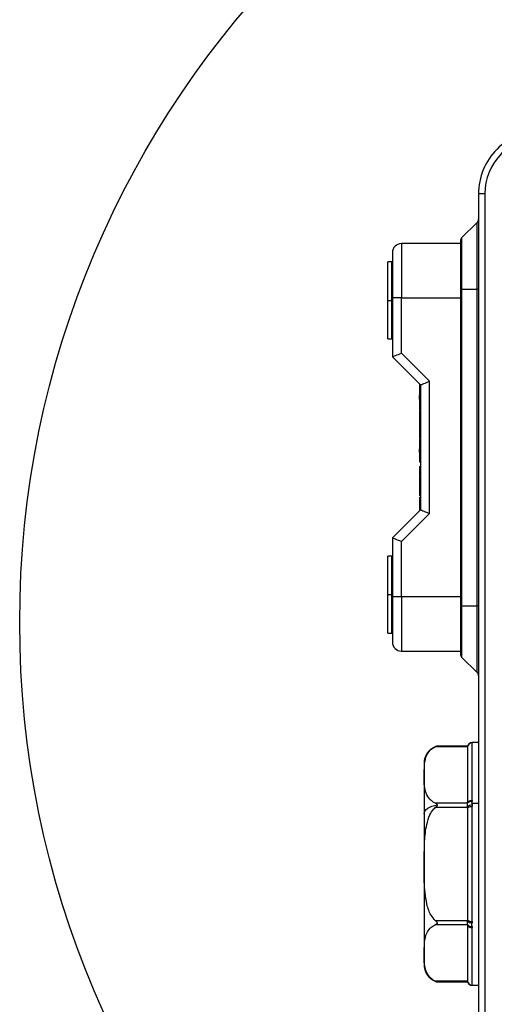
# Model space of a CAD drawing. Header units: millimetres. Extents: x 19 to 819, y 19 to 629.
# Tile 12 of 35: x 538 to 590, y 173 to 281. Entities that reach past the tile are written whole.
import ezdxf

# ---------------------------------------------------------------- set-up
doc = ezdxf.new("R2010")
doc.units = ezdxf.units.MM
doc.header["$LTSCALE"] = 3
doc.layers.add('DIMENSIONS', color=140, linetype='Continuous', lineweight=25)

msp = doc.modelspace()

# ---------------------------------------------------------------- linework, layer by layer
for p, q in [((588.323, 262.244), (588.323, 166.244)), ((589.023, 262.244), (588.323, 262.244)), ((589.023, 262.244), (589.023, 166.244)), ((586.469, 257.39), (588.176, 259.097)), ((588.176, 251.744), (588.176, 259.097)), ((579.823, 256.757), (579.823, 250.757)), ((586.323, 256.757), (579.823, 256.757)), ((586.323, 257.037), (586.323, 251.744)), ((586.469, 257.39), (586.469, 251.744)), ((578.823, 255.757), (578.823, 250.757)), ((578.773, 254.744), (578.323, 254.744)), ((578.323, 250.494), (578.323, 254.744)), ((578.823, 254.694), (578.773, 254.744)), ((578.773, 250.494), (578.773, 254.744)), ((586.323, 251.744), (586.469, 251.744)), ((586.323, 251.744), (586.323, 216.744)), ((586.469, 251.744), (586.469, 216.744)), ((586.469, 251.744), (588.176, 251.744)), ((588.323, 251.744), (588.176, 251.744)), ((588.176, 216.744), (588.176, 251.744)), ((578.323, 246.244), (578.323, 250.494)), ((578.323, 250.494), (578.773, 250.494)), ((578.773, 246.244), (578.773, 250.494)), ((578.773, 250.494), (578.823, 250.494)), ((578.823, 250.757), (578.823, 244.257)), ((579.823, 250.757), (578.823, 250.757)), ((579.823, 244.671), (579.823, 250.757)), ((579.823, 250.757), (586.323, 250.757)), ((578.323, 246.244), (578.773, 246.244)), ((578.773, 246.244), (578.823, 246.294)), ((578.823, 244.257), (581.923, 241.157)), ((582.923, 241.571), (579.823, 244.671)), ((582.923, 226.943), (582.923, 241.571)), ((581.823, 241.257), (581.823, 241.155)), ((581.823, 241.155), (581.823, 239.999)), ((581.823, 241.155), (581.923, 241.155)), ((581.923, 241.157), (581.923, 227.357)), ((581.923, 239.999), (581.823, 239.999)), ((581.823, 239.561), (581.823, 239.999)), ((581.823, 239.561), (581.923, 239.561)), ((581.823, 239.561), (581.823, 238.405)), ((581.823, 238.405), (581.923, 238.405)), ((581.823, 238.405), (581.823, 238.356)), ((581.823, 238.255), (581.823, 236.896)), ((581.823, 238.255), (581.923, 238.255)), ((581.923, 236.896), (581.823, 236.896)), ((581.823, 236.896), (581.823, 235.537)), ((581.823, 236.796), (581.823, 236.565)), ((581.823, 235.676), (581.823, 235.319)), ((581.823, 235.537), (581.923, 235.537)), ((581.823, 235.319), (581.923, 235.319)), ((581.823, 235.319), (581.823, 235.273)), ((581.823, 235.169), (581.923, 235.169)), ((581.823, 235.169), (581.823, 234)), ((581.823, 233.7), (581.823, 234.104)), ((581.823, 234), (581.823, 232.671)), ((581.823, 234), (581.923, 234)), ((581.823, 232.671), (581.923, 232.671)), ((581.823, 232.157), (581.923, 232.157)), ((581.823, 232.157), (581.823, 231.239)), ((581.823, 231.239), (581.823, 231.227)), ((581.923, 231.239), (581.823, 231.239)), ((581.823, 231.165), (581.823, 230.125)), ((581.823, 231.165), (581.923, 231.165)), ((581.823, 230.125), (581.823, 228.924)), ((581.923, 230.125), (581.823, 230.125)), ((581.823, 228.924), (581.923, 228.924)), ((581.823, 228.761), (581.823, 228.41)), ((581.823, 228.41), (581.823, 228.006)), ((581.923, 228.41), (581.823, 228.41)), ((581.923, 227.357), (578.823, 224.257)), ((581.823, 228.006), (581.923, 228.006)), ((581.823, 228.006), (581.823, 227.392)), ((581.823, 227.308), (581.823, 227.257)), ((581.823, 227.308), (581.873, 227.308)), ((579.823, 223.843), (582.923, 226.943)), ((578.823, 224.257), (578.823, 217.757)), ((579.823, 217.757), (579.823, 223.843)), ((578.773, 222.244), (578.323, 222.244)), ((578.323, 217.994), (578.323, 222.244)), ((578.823, 222.194), (578.773, 222.244)), ((578.773, 217.994), (578.773, 222.244)), ((578.323, 213.744), (578.323, 217.994)), ((578.323, 217.994), (578.773, 217.994)), ((578.773, 213.744), (578.773, 217.994)), ((578.773, 217.994), (578.823, 217.994)), ((578.823, 217.757), (578.823, 212.757)), ((579.823, 217.757), (578.823, 217.757)), ((579.823, 217.757), (579.823, 211.757)), ((586.323, 217.757), (579.823, 217.757)), ((586.323, 216.744), (586.323, 211.451)), ((586.323, 216.744), (586.469, 216.744)), ((586.469, 216.744), (588.176, 216.744)), ((586.469, 216.744), (586.469, 211.097)), ((588.176, 209.39), (588.176, 216.744)), ((588.323, 216.744), (588.176, 216.744)), ((578.323, 213.744), (578.773, 213.744)), ((578.773, 213.744), (578.823, 213.794)), ((579.823, 211.757), (586.323, 211.757)), ((586.469, 211.097), (588.176, 209.39)), ((583.583, 201.205), (587.123, 201.205)), ((587.123, 201.272), (583.77, 201.272)), ((587.123, 201.205), (587.123, 201.139)), ((588.323, 201.644), (587.603, 201.644)), ((587.617, 201.642), (587.606, 201.644)), ((587.617, 201.642), (587.623, 201.638)), ((587.623, 195.27), (587.623, 201.638)), ((582.323, 199.309), (582.323, 193.797)), ((587.123, 194.941), (583.583, 194.941)), ((587.123, 195.008), (587.123, 194.941)), ((587.606, 194.944), (587.617, 195.135)), ((587.606, 194.944), (587.617, 194.751)), ((587.606, 194.944), (588.323, 194.944)), ((587.623, 195.27), (587.617, 195.135)), ((587.617, 194.751), (587.623, 194.612)), ((582.323, 193.797), (582.323, 177.138)), ((583.583, 194.508), (587.123, 194.508)), ((587.123, 194.508), (587.123, 194.375)), ((587.623, 181.875), (587.623, 194.612)), ((587.123, 181.98), (583.583, 181.98)), ((587.123, 182.113), (587.123, 181.98)), ((587.623, 181.875), (587.617, 181.737)), ((583.583, 181.547), (587.123, 181.547)), ((587.123, 181.547), (587.123, 181.48)), ((587.617, 181.353), (587.623, 181.218)), ((587.623, 174.849), (587.623, 181.218)), ((587.123, 175.282), (583.583, 175.282)), ((583.77, 175.215), (587.123, 175.215)), ((587.123, 175.349), (587.123, 175.282)), ((587.603, 174.844), (588.323, 174.844)), ((587.617, 174.846), (587.606, 174.844)), ((587.623, 174.849), (587.617, 174.846))]:
    msp.add_line(p, q)
at = {"flags": 128}
for points in [[(578.823, 244.257), (578.838, 244.264), (578.883, 244.282), (578.957, 244.313), (579.057, 244.354), (579.18, 244.405), (579.323, 244.464), (579.481, 244.53), (579.649, 244.6), (579.823, 244.671)], [(581.923, 241.157), (581.938, 241.164), (581.983, 241.182), (582.057, 241.213), (582.157, 241.254), (582.28, 241.305), (582.423, 241.364), (582.581, 241.43), (582.749, 241.5), (582.923, 241.571)], [(581.923, 227.357), (581.938, 227.351), (581.983, 227.332), (582.057, 227.302), (582.157, 227.26), (582.28, 227.209), (582.423, 227.15), (582.581, 227.085), (582.749, 227.015), (582.923, 226.943)], [(579.823, 223.843), (579.649, 223.915), (579.481, 223.985), (579.323, 224.05), (579.18, 224.109), (579.057, 224.16), (578.957, 224.202), (578.883, 224.232), (578.838, 224.251), (578.823, 224.257)], [(587.123, 201.139), (587.123, 200.669), (587.123, 200.663), (587.123, 200.606), (587.123, 199.415), (587.123, 199.401), (587.123, 199.294), (587.123, 197.459), (587.123, 197.44), (587.123, 197.296), (587.123, 196.293), (587.123, 195.008)], [(582.323, 193.797), (582.349, 193.957), (582.426, 194.114), (582.553, 194.262), (582.725, 194.399), (582.94, 194.519), (583.19, 194.621), (583.47, 194.701), (583.772, 194.758)], [(587.123, 195.008), (587.132, 195.059), (587.161, 195.108), (587.207, 195.153), (587.269, 195.193), (587.345, 195.226), (587.431, 195.25), (587.525, 195.265), (587.623, 195.27)], [(587.123, 194.375), (587.132, 194.421), (587.161, 194.466), (587.207, 194.507), (587.269, 194.543), (587.345, 194.572), (587.431, 194.594), (587.525, 194.608), (587.623, 194.612)], [(587.123, 194.375), (587.123, 191.454), (587.123, 191.431), (587.123, 191.233), (587.123, 188.244), (587.123, 188.216), (587.123, 188.005), (587.123, 185.034), (587.123, 185.008), (587.123, 184.811), (587.123, 183.538), (587.123, 182.113)], [(587.123, 182.113), (587.132, 182.067), (587.161, 182.022), (587.207, 181.981), (587.269, 181.945), (587.345, 181.915), (587.431, 181.893), (587.525, 181.88), (587.623, 181.875)], [(587.123, 181.48), (587.132, 181.429), (587.161, 181.379), (587.207, 181.334), (587.269, 181.294), (587.345, 181.262), (587.431, 181.238), (587.525, 181.223), (587.623, 181.218)], [(587.123, 181.48), (587.123, 179.028), (587.123, 179.012), (587.123, 178.871), (587.123, 177.072), (587.123, 177.058), (587.123, 176.955), (587.123, 175.818), (587.123, 175.811), (587.123, 175.758), (587.123, 175.489), (587.123, 175.349)]]:
    msp.add_lwpolyline(points, dxfattribs=at)
for centre, radius, start, end in [((595.323, 262.244), 7, 89.99996, 180.00004), ((595.323, 262.244), 6.3, 89.99993, 180.00007), ((587.823, 259.451), 0.5, 315.0023, 359.99789), ((579.823, 255.757), 1, 90.00067, 179.99933), ((586.823, 257.037), 0.5, 134.99902, 179.99946), ((579.823, 212.757), 1, 180.00067, 269.99933), ((586.823, 211.451), 0.5, 180.00382, 224.9977), ((587.823, 209.037), 0.5, 0.00211, 44.9977), ((584.323, 199.35), 2, 111.3318, 179.99937), ((584.497, 198.897), 2.485, 110.85857, 111.27722), ((584.324, 199.345), 2.005, 106.06499, 110.80491), ((587.618, 201.142), 0.5, 90.1391, 172.73489), ((587.622, 201.138), 0.5, 89.98916, 179.98778), ((587.51, 194.681), 0.467, 76.69814, 146.10251), ((587.574, 194.213), 0.54, 85.4594, 146.83016), ((587.574, 182.275), 0.54, 213.17054, 274.5399), ((587.51, 181.807), 0.467, 213.89913, 283.30022), ((584.323, 177.138), 2, 180.00011, 248.20079), ((584.195, 176.813), 1.651, 248.14132, 248.57385), ((584.323, 177.139), 2.001, 248.56058, 253.92993), ((587.622, 175.349), 0.5, 180.01308, 270.00998), ((587.618, 175.345), 0.5, 187.26546, 269.85959)]:
    msp.add_arc(centre, radius, start, end)
for points, knots in [([(583.583, 194.941), (583.408, 195.033), (583.004, 195.245), (582.498, 196), (582.296, 197.096), (582.345, 198.252), (582.346, 199.312), (582.532, 200.163), (582.922, 200.783), (583.293, 201.074), (583.521, 201.177), (583.583, 201.205)], [0, 0, 0, 0, 0.0815389, 0.1883173, 0.364538, 0.5382744, 0.6714442, 0.8071265, 0.8955263, 0.9717519, 1, 1, 1, 1]), ([(583.77, 201.272), (583.77, 201.272), (583.775, 201.273), (583.735, 201.261), (583.7, 201.25), (583.633, 201.224), (583.583, 201.205)], [0, 0, 0, 0, 0.0046057, 0.0706566, 0.2963297, 1, 1, 1, 1]), ([(587.606, 201.644), (587.552, 201.639), (587.442, 201.628), (587.294, 201.546), (587.177, 201.423), (587.14, 201.319), (587.122, 201.268)], [0, 0, 0, 0, 0.2433336, 0.5003485, 0.7571711, 1, 1, 1, 1]), ([(587.123, 201.205), (587.123, 201.222), (587.123, 201.242), (587.123, 201.263), (587.123, 201.268)], [0, 0, 0, 0, 0.7776016, 1, 1, 1, 1]), ([(583.583, 194.941), (583.624, 194.922), (583.685, 194.893), (583.746, 194.835), (583.769, 194.793), (583.771, 194.767), (583.772, 194.758)], [0, 0, 0, 0, 0.4955551, 0.720778, 0.9015906, 1, 1, 1, 1]), ([(583.772, 194.758), (583.769, 194.74), (583.762, 194.697), (583.698, 194.607), (583.631, 194.549), (583.583, 194.508)], [0, 0, 0, 0, 0.1682824, 0.4064299, 1, 1, 1, 1]), ([(587.123, 194.508), (587.123, 194.55), (587.123, 194.642), (587.122, 194.776), (587.123, 194.878), (587.123, 194.93), (587.123, 194.941)], [0, 0, 0, 0, 0.288637, 0.6424343, 0.9237927, 1, 1, 1, 1]), ([(583.583, 181.98), (583.404, 182.177), (582.927, 182.705), (582.495, 184.219), (582.294, 186.301), (582.345, 188.603), (582.347, 190.705), (582.52, 192.351), (582.887, 193.576), (583.26, 194.214), (583.52, 194.451), (583.583, 194.508)], [0, 0, 0, 0, 0.0606616, 0.1615233, 0.3512806, 0.5421419, 0.6883399, 0.8339551, 0.9195324, 0.9806224, 1, 1, 1, 1]), ([(583.583, 181.98), (583.624, 181.944), (583.684, 181.893), (583.745, 181.816), (583.77, 181.764), (583.774, 181.715), (583.757, 181.666), (583.697, 181.6), (583.629, 181.568), (583.583, 181.547)], [0, 0, 0, 0, 0.2740533, 0.3934968, 0.4893501, 0.5613562, 0.6300839, 0.7436068, 1, 1, 1, 1]), ([(587.123, 181.547), (587.123, 181.572), (587.123, 181.643), (587.122, 181.767), (587.123, 181.886), (587.123, 181.96), (587.123, 181.98)], [0, 0, 0, 0, 0.1760731, 0.4902786, 0.861936, 1, 1, 1, 1]), ([(587.617, 181.353), (587.612, 181.416), (587.6, 181.544), (587.611, 181.672), (587.617, 181.737)], [0, 0, 0, 0, 0.4976223, 1, 1, 1, 1]), ([(583.583, 175.282), (583.408, 175.374), (583.004, 175.586), (582.498, 176.341), (582.296, 177.438), (582.345, 178.594), (582.346, 179.653), (582.532, 180.505), (582.922, 181.124), (583.293, 181.416), (583.521, 181.519), (583.583, 181.547)], [0, 0, 0, 0, 0.0815389, 0.1883174, 0.3645382, 0.5382736, 0.6714445, 0.8071269, 0.8955267, 0.9717523, 1, 1, 1, 1]), ([(583.583, 175.282), (583.622, 175.267), (583.676, 175.246), (583.739, 175.225), (583.761, 175.218), (583.769, 175.216), (583.77, 175.216)], [0, 0, 0, 0, 0.6435523, 0.871414, 0.9910011, 1, 1, 1, 1]), ([(587.122, 175.219), (587.14, 175.169), (587.177, 175.065), (587.294, 174.942), (587.442, 174.859), (587.552, 174.849), (587.606, 174.844)], [0, 0, 0, 0, 0.24281984, 0.49965225, 0.75666322, 1, 1, 1, 1]), ([(587.123, 175.22), (587.123, 175.218), (587.123, 175.203), (587.123, 175.258), (587.123, 175.275), (587.123, 175.282)], [0, 0, 0, 0, 0.0463721, 0.6123146, 1, 1, 1, 1])]:
    msp.add_open_spline(points, degree=3, knots=knots)
at = {"layer": 'DIMENSIONS'}
msp.add_circle((642.245, 214.928), 104.57, dxfattribs=at)

doc.saveas('drawing.dxf')
